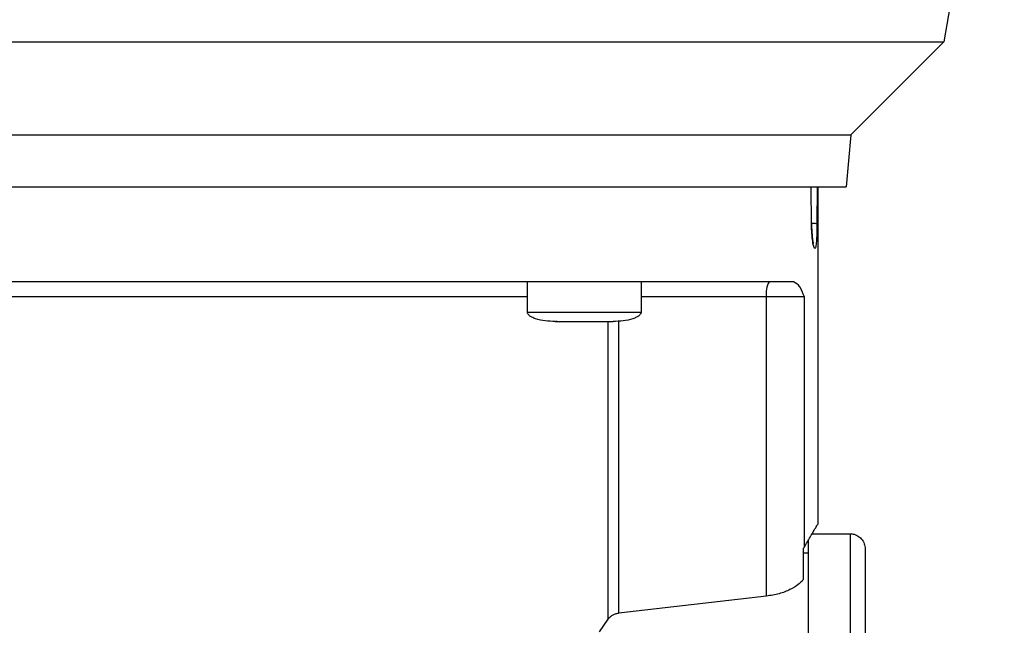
# Model space of a CAD drawing. Header units: inches. Extents: x 170 to 312, y 215 to 248.
# Tile 110 of 256: x 206.694 to 206.949, y 223.444 to 223.601. Entities that reach past the tile are written whole.
import ezdxf

# ---------------------------------------------------------------- set-up
doc = ezdxf.new("R2010")
doc.units = ezdxf.units.IN
doc.header["$LTSCALE"] = 0.25
doc.header["$MEASUREMENT"] = 0
doc.layers.add('ANNOTATIONS', color=1, linetype='Continuous')
doc.layers.add('STANDARD MOTOR RH', color=7, linetype='Continuous')
doc.styles.add('ARIAL', font='arial.ttf', dxfattribs={"height": 0.09375})
doc.dimstyles.new('STANDARD$0', dxfattribs={"dimtxt": 0.09375, "dimasz": 0.09375, "dimexe": 0.03125, "dimexo": 0.046875, "dimgap": 0.09, "dimtad": 0, "dimtih": 1, "dimtoh": 1, "dimdec": 4, "dimzin": 0, "dimdsep": 46, "dimtxsty": 'ARIAL', "dimcen": 0.09, "dimadec": 0, "dimazin": 0, "dimtfac": 1, "dimtdec": 4, "dimtofl": 0, "dimtmove": 0, "dimatfit": 1, "dimfxl": 1, "dimtolj": 1, "dimtzin": 0, "dimarcsym": 0})

# ---------------------------------------------------------------- blocks, each defined once
blk = doc.blocks.new('*D180')
at = {"layer": 'ANNOTATIONS', "color": 0, "lineweight": -2, "transparency": 16777216}
for p, q in [((205.96336, 223.58539), (205.96336, 225.15255)), ((207.05698, 224.57841), (207.05698, 225.15255)), ((206.05711, 225.1213), (206.22506, 225.1213)), ((206.96323, 225.1213), (206.79528, 225.1213))]:
    blk.add_line(p, q, dxfattribs=at)
at = {"layer": 'ANNOTATIONS', "color": 0, "transparency": 16777216}
for points in [[(206.05711, 225.13692), (206.05711, 225.10567), (205.96336, 225.1213)], [(206.96323, 225.13692), (206.96323, 225.10567), (207.05698, 225.1213)]]:
    blk.add_solid(points, dxfattribs=at)
at = {"layer": 'defpoints', "color": 0, "transparency": 16777216}
for p in [(205.96336, 225.1213), (207.05698, 224.53154), (205.96336, 223.53851)]:
    blk.add_point(p, dxfattribs=at)
at = {"layer": 'ANNOTATIONS', "color": 0, "transparency": 16777216, "insert": (206.51017, 225.1213), "char_height": 0.09375, "attachment_point": 5, "style": 'ARIAL'}
blk.add_mtext('\\A1;17 3/8"', dxfattribs=at)
blk = doc.blocks.new('*D165')
at = {"layer": 'ANNOTATIONS', "color": 0, "lineweight": -2, "transparency": 16777216}
for p, q in [((205.96336, 223.58539), (205.96336, 225.58626)), ((207.18673, 225.01166), (207.18673, 225.58626)), ((206.05711, 225.55501), (206.39395, 225.55501)), ((207.09298, 225.55501), (206.75614, 225.55501))]:
    blk.add_line(p, q, dxfattribs=at)
at = {"layer": 'ANNOTATIONS', "color": 0, "transparency": 16777216}
for points in [[(206.05711, 225.57064), (206.05711, 225.53939), (205.96336, 225.55501)], [(207.09298, 225.57064), (207.09298, 225.53939), (207.18673, 225.55501)]]:
    blk.add_solid(points, dxfattribs=at)
at = {"layer": 'defpoints', "color": 0, "transparency": 16777216}
for p in [(207.18673, 225.55501), (207.18673, 224.96478), (205.96336, 223.53851)]:
    blk.add_point(p, dxfattribs=at)
at = {"layer": 'ANNOTATIONS', "color": 0, "transparency": 16777216, "insert": (206.57505, 225.55501), "char_height": 0.09375, "attachment_point": 5, "style": 'ARIAL'}
blk.add_mtext('\\A1;20"', dxfattribs=at)

msp = doc.modelspace()

# ---------------------------------------------------------------- linework, layer by layer
at = {"layer": 'STANDARD MOTOR RH'}
for p, q in [((206.94516, 223.66118), (206.93358, 223.59551)), ((206.65766, 223.59551), (206.77833, 223.59551)), ((206.93358, 223.59551), (206.90943, 223.57136)), ((206.90943, 223.57136), (206.90825, 223.55783)), ((206.89924, 223.54821), (206.89912, 223.55783)), ((206.9007, 223.55783), (206.90066, 223.54821)), ((206.90087, 223.55783), (206.90087, 223.47021)), ((206.82546, 223.52535), (206.82546, 223.53322)), ((206.85499, 223.53322), (206.85499, 223.52535)), ((206.88752, 223.52929), (206.85499, 223.52929)), ((206.88752, 223.45157), (206.88752, 223.52929)), ((206.8974, 223.52929), (206.88752, 223.52929)), ((206.8974, 223.46432), (206.8974, 223.52929)), ((206.82546, 223.52535), (206.85499, 223.52535)), ((206.83319, 223.52289), (206.83285, 223.52289)), ((206.83479, 223.52289), (206.8349, 223.52289)), ((206.84556, 223.52289), (206.84761, 223.52289)), ((206.84645, 223.44559), (206.84645, 223.52289)), ((206.84924, 223.44712), (206.84924, 223.5231)), ((206.89941, 223.46777), (206.90924, 223.46777)), ((206.8974, 223.46432), (206.89718, 223.46399)), ((206.89718, 223.45599), (206.89718, 223.46399)), ((206.89718, 223.46285), (206.89841, 223.46285)), ((206.88752, 223.45157), (206.84924, 223.44712)), ((206.84422, 223.44229), (206.84645, 223.44559))]:
    msp.add_line(p, q, dxfattribs=at)
at = {"layer": 'STANDARD MOTOR RH', "flags": 128}
for points in [[(206.77833, 223.59551), (206.79073, 223.59551), (206.8488, 223.59551), (206.85924, 223.59551), (206.90275, 223.59551), (206.90942, 223.59551), (206.93259, 223.59551), (206.93347, 223.59551), (206.93358, 223.59551)], [(206.59703, 223.57136), (206.60094, 223.57136), (206.60397, 223.57136), (206.70719, 223.57136), (206.71847, 223.57136), (206.8103, 223.57136), (206.82101, 223.57136), (206.86774, 223.57136), (206.87536, 223.57136), (206.90552, 223.57136), (206.90769, 223.57136), (206.90943, 223.57136)], [(206.59821, 223.55783), (206.77634, 223.55783), (206.78773, 223.55783), (206.84988, 223.55783), (206.85867, 223.55783), (206.89753, 223.55783), (206.90136, 223.55783), (206.90825, 223.55783)], [(206.82546, 223.52929), (206.82155, 223.52929), (206.81366, 223.52929), (206.73801, 223.52929), (206.72825, 223.52929), (206.681, 223.52929)], [(206.89841, 223.46628), (206.89841, 223.45663), (206.89841, 223.45188), (206.89841, 223.44639), (206.89841, 223.44022), (206.89841, 223.43342), (206.89841, 223.42608), (206.89841, 223.41827), (206.89841, 223.41007), (206.89841, 223.40157), (206.89841, 223.39286), (206.89841, 223.38403), (206.89841, 223.37518)], [(206.90924, 223.46777), (206.90924, 223.4637), (206.90924, 223.46058), (206.90924, 223.45188), (206.90924, 223.44639), (206.90924, 223.44022), (206.90924, 223.43342), (206.90924, 223.42608), (206.90924, 223.41827), (206.90924, 223.41007), (206.90924, 223.40157), (206.90924, 223.39286), (206.90924, 223.38403), (206.90924, 223.37518)]]:
    msp.add_lwpolyline(points, dxfattribs=at)
at = {"layer": 'STANDARD MOTOR RH'}
msp.add_arc((206.8937, 223.53024), 0.00625, 151.509, 188.7856, dxfattribs=at)
for points, knots in [([(206.90066, 223.54821), (206.90061, 223.54824), (206.90051, 223.54829), (206.89998, 223.54835), (206.89946, 223.54837), (206.89923, 223.54838)], [0, 0, 0, 0, 0.339383, 0.704701, 1, 1, 1, 1]), ([(206.89924, 223.54821), (206.89926, 223.54823), (206.89929, 223.54825), (206.89924, 223.54826), (206.89923, 223.54827)], [0, 0, 0, 0, 0.692047, 1, 1, 1, 1]), ([(206.90035, 223.54234), (206.90028, 223.54211), (206.90013, 223.54166), (206.89983, 223.5422), (206.89955, 223.54357), (206.89931, 223.54567), (206.89926, 223.54737), (206.89924, 223.54821)], [0, 0, 0, 0, 0.201335, 0.403283, 0.60423, 0.803424, 1, 1, 1, 1]), ([(206.89925, 223.54826), (206.89927, 223.54756), (206.8993, 223.54626), (206.89943, 223.54476), (206.89957, 223.54382), (206.89964, 223.54338), (206.89971, 223.54316), (206.89968, 223.5432), (206.89968, 223.5432)], [0, 0, 0, 0, 0.2928406, 0.5381521, 0.7363882, 0.8871565, 0.9917378, 1, 1, 1, 1]), ([(206.90066, 223.54821), (206.90065, 223.54737), (206.90063, 223.54568), (206.90054, 223.54353), (206.90041, 223.54274), (206.90035, 223.54234)], [0, 0, 0, 0, 0.331518, 0.664673, 1, 1, 1, 1]), ([(206.89461, 223.53323), (206.89293, 223.53322), (206.88958, 223.53322), (206.88254, 223.53322), (206.87414, 223.53322), (206.86431, 223.53322), (206.85322, 223.53322), (206.84097, 223.53322), (206.82772, 223.53322), (206.81361, 223.53322), (206.7988, 223.53322), (206.78347, 223.53322), (206.7678, 223.53322), (206.75195, 223.53322), (206.73613, 223.53322), (206.72049, 223.53322), (206.70524, 223.53322), (206.69053, 223.53322), (206.67655, 223.53322), (206.66345, 223.53322), (206.65138, 223.53322), (206.64048, 223.53322), (206.63087, 223.53322), (206.6227, 223.53322), (206.61591, 223.53322), (206.61273, 223.53322), (206.61114, 223.53322)], [0, 0, 0, 0, 0.041665, 0.083331, 0.125, 0.166665, 0.208332, 0.249999, 0.291666, 0.333332, 0.374998, 0.416666, 0.458332, 0.499999, 0.541666, 0.583333, 0.625, 0.666666, 0.708333, 0.749999, 0.791667, 0.833333, 0.874999, 0.916667, 0.958333, 1, 1, 1, 1]), ([(206.8974, 223.52929), (206.89702, 223.53025), (206.89626, 223.53222), (206.89517, 223.53288), (206.89461, 223.53323)], [0, 0, 0, 0, 0.487287, 1, 1, 1, 1]), ([(206.83272, 223.52289), (206.83097, 223.52297), (206.82888, 223.52307), (206.8267, 223.52395), (206.82605, 223.52435), (206.82567, 223.52474), (206.82548, 223.52508), (206.82547, 223.52532), (206.82547, 223.52544)], [0, 0, 0, 0, 0.634796, 0.759276, 0.859391, 0.91315, 0.958637, 1, 1, 1, 1]), ([(206.85499, 223.52544), (206.85498, 223.52532), (206.85498, 223.52508), (206.85479, 223.52474), (206.85441, 223.52435), (206.85375, 223.52395), (206.85158, 223.52307), (206.84948, 223.52297), (206.84773, 223.52289)], [0, 0, 0, 0, 0.0413636, 0.0868523, 0.1406123, 0.2406893, 0.3651914, 1, 1, 1, 1]), ([(206.83272, 223.52289), (206.83284, 223.52289), (206.83306, 223.52289), (206.8348, 223.52289), (206.83728, 223.52289), (206.83924, 223.52289), (206.84023, 223.52289)], [0, 0, 0, 0, 0.249939, 0.499945, 0.749985, 1, 1, 1, 1]), ([(206.84023, 223.52289), (206.84121, 223.52289), (206.84318, 223.52289), (206.84566, 223.52289), (206.84739, 223.52289), (206.84762, 223.52289), (206.84773, 223.52289)], [0, 0, 0, 0, 0.250015, 0.500055, 0.750061, 1, 1, 1, 1]), ([(206.8974, 223.46432), (206.89792, 223.46522), (206.89894, 223.46699), (206.90002, 223.46882), (206.90066, 223.46989), (206.90093, 223.47034), (206.90086, 223.47022), (206.90086, 223.47021)], [0, 0, 0, 0, 0.250555, 0.492503, 0.740292, 0.985162, 1, 1, 1, 1]), ([(206.90892, 223.46776), (206.9093, 223.46776), (206.91009, 223.46776), (206.91124, 223.4673), (206.91228, 223.46646), (206.91303, 223.46525), (206.91313, 223.46429), (206.91317, 223.46384)], [0, 0, 0, 0, 0.173198, 0.362254, 0.559466, 0.788382, 1, 1, 1, 1]), ([(206.91317, 223.46384), (206.91317, 223.46384), (206.91317, 223.46384), (206.91317, 223.46354), (206.91317, 223.46221), (206.91317, 223.46001), (206.91317, 223.45696), (206.91317, 223.4531), (206.91317, 223.44847), (206.91317, 223.44311), (206.91317, 223.43709), (206.91317, 223.43048), (206.91317, 223.42333), (206.91317, 223.41573), (206.91317, 223.40777), (206.91317, 223.39952), (206.91317, 223.39108), (206.91317, 223.38254), (206.91317, 223.37685), (206.91317, 223.374)], [0, 0, 0, 0, 0.0000086, 0.0625119, 0.1250052, 0.1875142, 0.2500058, 0.3125075, 0.3750071, 0.4375116, 0.5000036, 0.5625093, 0.6250031, 0.6875077, 0.7500032, 0.8125056, 0.8750014, 0.9375015, 1, 1, 1, 1]), ([(206.89718, 223.45599), (206.89717, 223.45598), (206.89713, 223.45591), (206.89678, 223.45543), (206.89583, 223.45449), (206.89376, 223.45323), (206.89094, 223.45211), (206.88866, 223.45175), (206.88752, 223.45157)], [0, 0, 0, 0, 0.004541, 0.037698, 0.254588, 0.504364, 0.752364, 1, 1, 1, 1]), ([(206.84924, 223.44712), (206.84896, 223.44707), (206.84839, 223.44697), (206.84762, 223.44664), (206.84693, 223.44619), (206.84662, 223.4458), (206.84645, 223.44559)], [0, 0, 0, 0, 0.2217133, 0.4568267, 0.7127233, 1, 1, 1, 1])]:
    msp.add_open_spline(points, degree=3, knots=knots, dxfattribs=at)

# ---------------------------------------------------------------- dimensions: what is measured, and where the dimension line sits
at = {"layer": 'ANNOTATIONS'}
dim = msp.add_linear_dim(base=(207.18673, 225.55501), p1=(205.96336, 223.53851), p2=(207.18673, 224.96478), angle=180, text='20"', dimstyle='STANDARD$0', dxfattribs=at)
dim.commit()
dim.dimension.update_dxf_attribs({"geometry": '*D165', "text_midpoint": (206.57505, 225.55501), "dimtype": 160})
dim = msp.add_linear_dim(base=(205.96336, 225.1213), p1=(207.05698, 224.53154), p2=(205.96336, 223.53851), text='17 3/8"', dimstyle='STANDARD$0', dxfattribs=at)
dim.commit()
dim.dimension.update_dxf_attribs({"geometry": '*D180', "text_midpoint": (206.51017, 225.1213), "dimtype": 160})

doc.saveas('drawing.dxf')
